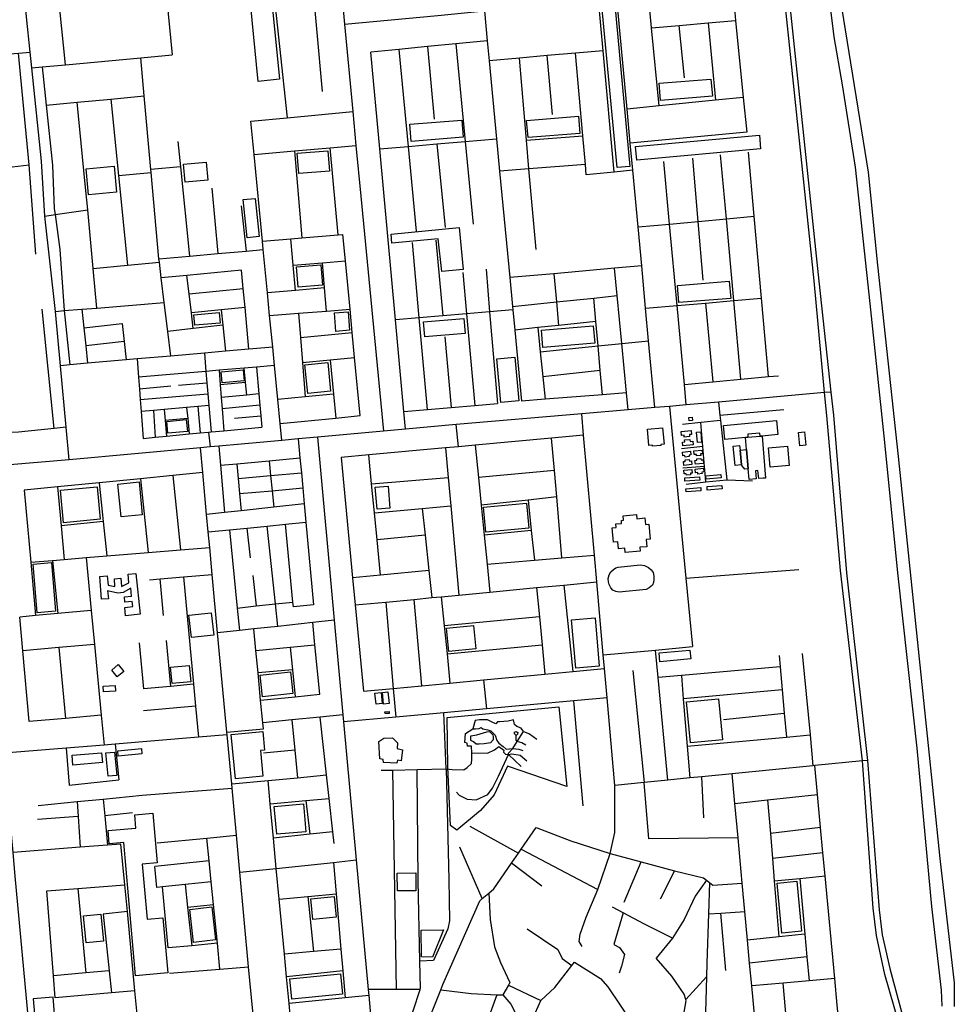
# Model space of a CAD drawing. Header units: millimetres. Extents: x 664923 to 767831, y 3118803 to 3207600.
# Tile 90 of 256: x 727620 to 729435, y 3139213 to 3141124. Entities that reach past the tile are written whole.
import ezdxf

# ---------------------------------------------------------------- set-up
doc = ezdxf.new("R2010")
doc.units = ezdxf.units.MM
for name, color, linetype in [('buildings', 5, 'Continuous'), ('parks', 8, 'Continuous'), ('roads_2', 2, 'Continuous'), ('roads_3', 3, 'Continuous'), ('water', 7, 'Continuous')]:
    doc.layers.add(name, color=color, linetype=linetype)

msp = doc.modelspace()

# ---------------------------------------------------------------- linework, layer by layer
at = {"layer": 'buildings'}
for points in [[(728925.87, 3140352.16), (728926.48, 3140345.69), (728920.1, 3140345.09), (728919.49, 3140351.56), (728925.87, 3140352.16)], [(728986.43, 3140336.37), (729089.59, 3140345.51), (729092.01, 3140318.45), (729061.24, 3140315.72), (729057.49, 3140315.39), (729056.97, 3140321.25), (729033.46, 3140319.16), (729034, 3140313.17), (729029.37, 3140312.76), (728988.85, 3140309.17), (728986.43, 3140336.37)], [(728838.72, 3140329.04), (728868.32, 3140331.64), (728871.14, 3140299.74), (728864.81, 3140299.18), (728864.97, 3140297.28), (728848.62, 3140295.84), (728848.44, 3140297.96), (728841.52, 3140297.35), (728838.72, 3140329.04)], [(728904.16, 3140324.41), (728923.79, 3140326.25), (728924.5, 3140318.81), (728920.33, 3140318.42), (728920.68, 3140314.69), (728910.39, 3140313.73), (728910.04, 3140317.52), (728904.85, 3140317.03), (728904.16, 3140324.41)], [(728934.13, 3140323.23), (728942.33, 3140323.88), (728943.94, 3140303.7), (728935.74, 3140303.05), (728934.13, 3140323.23)], [(729131.91, 3140322.63), (729143.45, 3140323.93), (729146.38, 3140298.08), (729134.85, 3140296.78), (729131.91, 3140322.63)], [(728927.39, 3140298.38), (728907.77, 3140296.46), (728907.02, 3140303.89), (728911.19, 3140304.31), (728910.83, 3140308.03), (728921.11, 3140309.03), (728921.47, 3140305.25), (728926.66, 3140305.75), (728927.39, 3140298.38)], [(729061.24, 3140315.72), (729068.24, 3140234.12), (729063.72, 3140234.13), (729054.88, 3140233.36), (729053.37, 3140248.59), (729048.9, 3140248.14), (729050.11, 3140232.84), (729036.35, 3140231.47), (729034.59, 3140251.94), (729031.36, 3140289.56), (729029.37, 3140312.76), (729034, 3140313.17), (729057.49, 3140315.39), (729061.24, 3140315.72)], [(728906.6, 3140284.55), (728922.53, 3140286.24), (728923.27, 3140279.04), (728919.56, 3140278.71), (728919.87, 3140275.86), (728911.77, 3140274.98), (728911.47, 3140277.92), (728907.34, 3140277.43), (728906.6, 3140284.55)], [(728929.07, 3140286.79), (728944.99, 3140288.49), (728945.73, 3140281.28), (728942.04, 3140280.96), (728942.33, 3140278.1), (728934.24, 3140277.22), (728933.93, 3140280.17), (728929.8, 3140279.68), (728929.07, 3140286.79)], [(729005.31, 3140295.98), (729017.79, 3140297.19), (729018.67, 3140288.24), (729021.55, 3140260.03), (729009.07, 3140258.82), (729005.31, 3140295.98)], [(729018.67, 3140288.24), (729031.36, 3140289.56), (729034.59, 3140251.94), (729027.95, 3140251.63), (729021.75, 3140258.25), (729021.55, 3140260.03), (729018.67, 3140288.24)], [(729073.73, 3140292.63), (729110.76, 3140295.79), (729113.99, 3140258.28), (729076.96, 3140255.11), (729073.73, 3140292.63)], [(728925.25, 3140260.46), (728909.34, 3140258.8), (728908.6, 3140266.01), (728912.3, 3140266.32), (728912.01, 3140269.19), (728920.11, 3140270.05), (728920.41, 3140267.11), (728924.54, 3140267.59), (728925.25, 3140260.46)], [(728947.73, 3140262.67), (728931.8, 3140261.01), (728931.08, 3140268.2), (728934.78, 3140268.53), (728934.49, 3140271.39), (728942.58, 3140272.25), (728942.88, 3140269.31), (728947.01, 3140269.79), (728947.73, 3140262.67)], [(728909.21, 3140249.19), (728925.14, 3140250.87), (728925.87, 3140243.68), (728922.18, 3140243.35), (728922.47, 3140240.49), (728914.38, 3140239.61), (728914.08, 3140242.55), (728909.95, 3140242.06), (728909.21, 3140249.19)], [(728931.68, 3140251.43), (728947.6, 3140253.11), (728948.34, 3140245.92), (728944.65, 3140245.59), (728944.94, 3140242.73), (728936.84, 3140241.85), (728936.54, 3140244.79), (728932.41, 3140244.3), (728931.68, 3140251.43)], [(728911.12, 3140234.29), (728940.05, 3140236.57), (728940.56, 3140230.2), (728911.62, 3140227.93), (728911.12, 3140234.29)], [(728952.3, 3140238.27), (728981.24, 3140240.78), (728981.81, 3140234.27), (728952.88, 3140231.76), (728952.3, 3140238.27)], [(728913.26, 3140213.45), (728942.2, 3140215.72), (728942.71, 3140209.37), (728913.76, 3140207.09), (728913.26, 3140213.45)], [(728954.45, 3140217.43), (728983.38, 3140219.95), (728983.96, 3140213.44), (728955.02, 3140210.93), (728954.45, 3140217.43)], [(728791.46, 3140160.98), (728817.83, 3140163.29), (728818.53, 3140155.25), (728833.7, 3140156.86), (728834.85, 3140143.78), (728841.68, 3140144.37), (728844.19, 3140115.84), (728836.1, 3140115.13), (728837.35, 3140100.91), (728824.07, 3140099.75), (728824.75, 3140091.95), (728795.49, 3140089.4), (728794.72, 3140098.09), (728782.77, 3140097.05), (728781.59, 3140110.4), (728772.7, 3140109.62), (728770.23, 3140137.66), (728778.31, 3140138.36), (728777.73, 3140144.99), (728788.77, 3140145.95), (728788.25, 3140152.02), (728792.2, 3140152.44), (728791.46, 3140160.98)], [(727775.55, 3140043.34), (727790.3, 3140044.67), (727792.03, 3140026.39), (727805.12, 3140023.52), (727804.13, 3140038.88), (727816.43, 3140039.98), (727817.79, 3140023.42), (727832.24, 3140030.79), (727831.05, 3140047.87), (727845.61, 3140049.02), (727853.91, 3139970.05), (727825.84, 3139966.57), (727824.31, 3139982.95), (727839.91, 3139984.64), (727838.85, 3139994.28), (727824.63, 3139993.32), (727823.74, 3140003.5), (727837.09, 3140004.79), (727836.1, 3140020.15), (727820.98, 3140011.91), (727810.58, 3140010.5), (727790.87, 3140015.13), (727792.37, 3139999.96), (727779.01, 3139999.35), (727775.55, 3140043.34)], [(727798.88, 3139861.62), (727811.69, 3139872), (727822.54, 3139858.76), (727809.72, 3139848.37), (727798.88, 3139861.62)], [(727782.22, 3139830.33), (727805.41, 3139831.63), (727806.02, 3139820.82), (727782.83, 3139819.52), (727782.22, 3139830.33)], [(728309.94, 3139816.55), (728321.67, 3139817.72), (728323.81, 3139796.63), (728312.07, 3139795.44), (728309.94, 3139816.55)], [(728324.31, 3139818.21), (728335.15, 3139819.35), (728337.55, 3139796.68), (728326.71, 3139795.54), (728324.31, 3139818.21)], [(728329.34, 3139780.56), (728337.31, 3139781.08), (728337.55, 3139777.43), (728329.57, 3139776.91), (728329.34, 3139780.56)], [(727810.65, 3139704.64), (727856.5, 3139709.18), (727857.51, 3139699.03), (727811.67, 3139694.49), (727810.65, 3139704.64)], [(727722.03, 3139696.19), (727779.17, 3139700.95), (727780.76, 3139682.02), (727723.62, 3139677.25), (727722.03, 3139696.19)], [(727787.69, 3139700.61), (727804.28, 3139702.18), (727808.58, 3139657.06), (727792.01, 3139655.48), (727787.69, 3139700.61)]]:
    msp.add_lwpolyline(points, close=True, dxfattribs=at)
at = {"layer": 'parks'}
for points in [[(728082.92, 3141003.84), (728068.5, 3141155.94), (727968.36, 3141150.06), (727967.75, 3141245.7), (728098.98, 3141248.78), (728111.5, 3141138.54), (728124.69, 3141008.46), (728082.92, 3141003.84)], [(728779.79, 3140836.59), (728750.39, 3141150.32), (728775.36, 3141152.63), (728804.76, 3140838.91), (728779.79, 3140836.59)], [(728861.6, 3141000.28), (728962.2, 3141008.45), (728964.92, 3140975.19), (728864.32, 3140967.02), (728861.6, 3141000.28)], [(728604.33, 3140927.99), (728704.93, 3140936.16), (728707.65, 3140902.91), (728607.05, 3140894.74), (728604.33, 3140927.99)], [(728377.64, 3140920.66), (728478.25, 3140928.82), (728480.96, 3140895.57), (728380.36, 3140887.4), (728377.64, 3140920.66)], [(728815.58, 3140877.53), (729056.1, 3140899.67), (729058.58, 3140872.95), (728818.06, 3140850.82), (728815.58, 3140877.53)], [(728159.06, 3140864.72), (728218.57, 3140869.01), (728221.42, 3140829.66), (728161.92, 3140825.37), (728159.06, 3140864.72)], [(727749.4, 3140834.24), (727803.37, 3140839.19), (727808.05, 3140788.69), (727754.08, 3140783.72), (727749.4, 3140834.24)], [(727941.59, 3140808.21), (727938.24, 3140843.1), (727981.93, 3140847.25), (727985.27, 3140812.36), (727941.59, 3140808.21)], [(728061.47, 3140700.5), (728053.79, 3140774.39), (728077.09, 3140776.79), (728084.77, 3140702.91), (728061.47, 3140700.5)], [(728341.16, 3140707.15), (728473.13, 3140720.17), (728481.01, 3140639.1), (728439.66, 3140635.31), (728432.59, 3140698.33), (728342.85, 3140689.88), (728341.16, 3140707.15)], [(728160.69, 3140604.52), (728157.38, 3140643.98), (728204.8, 3140647.94), (728208.12, 3140608.47), (728160.69, 3140604.52)], [(728897.12, 3140608.01), (728997.72, 3140616.18), (729000.45, 3140582.91), (728899.84, 3140574.74), (728897.12, 3140608.01)], [(727958.11, 3140551.04), (728007.6, 3140555.33), (728009.38, 3140535.03), (727959.89, 3140530.74), (727958.11, 3140551.04)], [(728234, 3140518.82), (728231.19, 3140554.77), (728257.84, 3140556.84), (728260.64, 3140520.89), (728234, 3140518.82)], [(728404.27, 3140537.02), (728482.5, 3140543.72), (728485.01, 3140514.63), (728406.77, 3140507.93), (728404.27, 3140537.02)], [(728633.15, 3140521.07), (728733.76, 3140529.24), (728736.48, 3140495.98), (728635.88, 3140487.81), (728633.15, 3140521.07)], [(728173.76, 3140453.75), (728218.38, 3140458.12), (728223.87, 3140402.44), (728179.24, 3140398.09), (728173.76, 3140453.75)], [(728554.45, 3140380.63), (728546.48, 3140465.51), (728581.29, 3140468.75), (728589.27, 3140383.88), (728554.45, 3140380.63)], [(728011.25, 3140440.37), (728053.93, 3140444.01), (728055.74, 3140422.89), (728013.06, 3140419.25), (728011.25, 3140440.37)], [(727905.58, 3140343.97), (727943.66, 3140347.79), (727945.99, 3140324.78), (727907.9, 3140320.95), (727905.58, 3140343.97)], [(727810.62, 3140222.47), (727851.91, 3140226.55), (727858.23, 3140163.01), (727816.93, 3140158.93), (727810.62, 3140222.47)], [(727699.46, 3140210.5), (727770.6, 3140217.18), (727776.57, 3140154.19), (727705.43, 3140147.51), (727699.46, 3140210.5)], [(728310.43, 3140216.21), (728335.5, 3140218.22), (728338.95, 3140175.44), (728313.9, 3140173.44), (728310.43, 3140216.21)], [(728520.59, 3140177.61), (728604.11, 3140185.42), (728608.68, 3140136.95), (728525.16, 3140129.14), (728520.59, 3140177.61)], [(727654.28, 3139972.71), (727646.22, 3140067.19), (727681.74, 3140070.21), (727689.8, 3139975.72), (727654.28, 3139972.71)], [(728782.06, 3140061.25), (728824.41, 3140065.78), (728833.43, 3140064.2), (728841.12, 3140060.85), (728846.11, 3140056.08), (728849.74, 3140050.7), (728851.43, 3140043.73), (728851.55, 3140037.51), (728850.88, 3140031.65), (728848.63, 3140026.55), (728842.48, 3140021.38), (728836.29, 3140017.76), (728784.18, 3140012.47), (728777.7, 3140013.7), (728771.79, 3140016.32), (728767.78, 3140021.1), (728764.53, 3140027.65), (728763.07, 3140032.49), (728762.55, 3140039.29), (728764.37, 3140046.13), (728767.97, 3140052.03), (728772.76, 3140056.99), (728777.21, 3140059.61), (728782.06, 3140061.25)], [(727953.42, 3139924.5), (727948.69, 3139968.24), (727992.1, 3139972.89), (727996.82, 3139929.16), (727953.42, 3139924.5)], [(728699.53, 3139864.94), (728691.35, 3139959.08), (728737.22, 3139963.04), (728745.4, 3139868.9), (728699.53, 3139864.94)], [(728448.95, 3139943.04), (728500.97, 3139948.22), (728505.59, 3139902.49), (728453.55, 3139897.29), (728448.95, 3139943.04)], [(728861.33, 3139894.65), (728921.28, 3139900.16), (728922.86, 3139883.17), (728862.9, 3139877.67), (728861.33, 3139894.65)], [(727913.28, 3139866.94), (727949.1, 3139870.45), (727952.2, 3139838.99), (727916.38, 3139835.48), (727913.28, 3139866.94)], [(728091.69, 3139809.66), (728087.16, 3139851.91), (728145.59, 3139858.12), (728150.13, 3139815.87), (728091.69, 3139809.66)], [(728922.22, 3139720.52), (728914.78, 3139799.59), (728976.85, 3139805.38), (728984.3, 3139726.31), (728922.22, 3139720.52)], [(728451.52, 3139672.98), (728449.84, 3139769.72), (728667.04, 3139789.89), (728682.21, 3139635.87), (728566.95, 3139675.21), (728541.53, 3139619.3), (728515.04, 3139589.15), (728468.59, 3139550.74), (728456.8, 3139560.13), (728451.52, 3139672.98)], [(728038.98, 3139650.56), (728030.82, 3139736.42), (728092.05, 3139742.19), (728095.47, 3139706.15), (728087.4, 3139705.39), (728092.13, 3139655.57), (728038.98, 3139650.56)], [(728114.34, 3139596.65), (728171.15, 3139601.69), (728175.96, 3139547.79), (728119.14, 3139542.75), (728114.34, 3139596.65)], [(727791.88, 3139550.32), (727845.66, 3139554.99), (727843.41, 3139580.66), (727878.45, 3139583.72), (727886.91, 3139487.35), (727858.17, 3139484.85), (727867.56, 3139377.9), (727898.23, 3139380.57), (727907.6, 3139273.82), (727845.31, 3139268.39), (727822.62, 3139526.87), (727794.15, 3139524.4), (727791.88, 3139550.32)], [(728353.35, 3139432.91), (728353.2, 3139467.55), (728389.26, 3139467.7), (728389.41, 3139433.07), (728353.35, 3139432.91)], [(729099.86, 3139351.14), (729090.78, 3139448.24), (729128.75, 3139451.75), (729137.82, 3139354.66), (729099.86, 3139351.14)], [(728189.29, 3139377.71), (728185.39, 3139417.47), (728230.45, 3139421.86), (728234.35, 3139382.09), (728189.29, 3139377.71)], [(727957.64, 3139333.05), (727950.49, 3139397.04), (727992.94, 3139401.74), (728000.08, 3139337.75), (727957.64, 3139333.05)], [(727749.03, 3139332.45), (727743.97, 3139384.73), (727777.97, 3139387.99), (727783.02, 3139335.71), (727749.03, 3139332.45)], [(728400.4, 3139304.69), (728399.4, 3139356.62), (728443.09, 3139357.47), (728421.49, 3139304.52), (728400.4, 3139304.69)], [(728144.57, 3139262.25), (728242.9, 3139271.86), (728246.76, 3139232.7), (728148.42, 3139223.08), (728144.57, 3139262.25)], [(727646.63, 3139223.72), (727654.23, 3139134.74), (727845.97, 3139150.99), (727843.28, 3139182.54), (727689.88, 3139169.53), (727684.98, 3139226.97), (727646.63, 3139223.72)]]:
    msp.add_lwpolyline(points, close=True, dxfattribs=at)
at = {"layer": 'roads_2'}
for points in [[(728189.26, 3141736.93), (728215.36, 3141476.41), (728240.91, 3141221.42), (728250.93, 3141114.69), (728266.8, 3140945.62), (728273.04, 3140879.22), (728282.24, 3140781.12), (728326.39, 3140325.02)], [(727716.22, 3140269.77), (727710.39, 3140332.86), (727699.37, 3140452.24), (727689.64, 3140557.65), (727669.24, 3140742.43), (727662.72, 3140849.27), (727643.66, 3141030.24), (727640.43, 3141060.89), (727633.27, 3141128.99), (727620.12, 3141275.02), (727606.46, 3141426.98), (727582.62, 3141681.45)], [(729195.14, 3140401.06), (729182.78, 3140399.95), (728976.58, 3140381.33), (728914.22, 3140376), (728881.64, 3140373.23), (728853.21, 3140370.81), (728801.08, 3140366.37), (728711.27, 3140358.72), (728467.51, 3140337.83), (728368.93, 3140328.88), (728326.39, 3140325.02), (728198.37, 3140313.4), (728160.85, 3140309.99), (728128.85, 3140307.09), (728093.54, 3140303.89), (728006.74, 3140296.05), (727989.65, 3140294.5), (727971.12, 3140292.82), (727716.22, 3140269.77), (727538.79, 3140254.89)], [(728198.37, 3140313.4), (728230.88, 3139958.21), (728247.7, 3139774.54), (728248.94, 3139761.02), (728273.7, 3139492.94), (728296.8, 3139241.29), (728297.86, 3139229.88), (728302.66, 3139177.51), (728322.87, 3138957.34), (728334.29, 3138833.08), (728346.61, 3138698.91), (728351.19, 3138617.17), (728351.46, 3138609.32)], [(727687.26, 3138638.06), (727668.79, 3138839.23), (727667.68, 3138851.36), (727647.98, 3139065.87), (727642.36, 3139127), (727616.78, 3139405.67), (727611.65, 3139461.5), (727607.45, 3139507.21), (727589.75, 3139700.03), (727586.45, 3139735.96), (727564.75, 3139972.21), (727538.79, 3140254.89)]]:
    msp.add_lwpolyline(points, dxfattribs=at)
at = {"layer": 'roads_3'}
for points in [[(729350.91, 3139092.48), (729335.65, 3139145.17), (729299.33, 3139270.62), (729283.61, 3139346.22), (729276.71, 3139399.48), (729256.47, 3139685.22), (729213.69, 3140054.47), (729187, 3140355.37), (729182.78, 3140399.95), (729162.24, 3140616.68), (729111.84, 3141099.54), (729047.78, 3141705.84), (729035.71, 3141815.59), (728956.99, 3142522.09)], [(728968.73, 3142523.14), (729046.51, 3141816.52), (729058.44, 3141708.17), (729105.43, 3141243.79), (729171.49, 3140616.2), (729195.14, 3140401.06), (729200.06, 3140356.32), (729224.98, 3140050.41), (729265.76, 3139686.13), (729288.67, 3139396.52), (729294.76, 3139347.88), (729309.07, 3139282.48), (729343.48, 3139154.98), (729358.01, 3139101.16)], [(727852.01, 3141705.15), (727858.83, 3141636.32), (727870.75, 3141516.02), (727881.37, 3141408.92), (727905.81, 3141162.16), (727916.4, 3141055.28)], [(727708.91, 3141036.22), (727698.39, 3141144.38), (727674.2, 3141392.96), (727652.24, 3141618.58), (727645.59, 3141686.98)], [(728082.71, 3141530.35), (728088.39, 3141463.47), (728103.31, 3141287.41), (728109.8, 3141210.83), (728139.33, 3140933.5)], [(728208.21, 3140984.47), (728164.16, 3141471.18)], [(728250.93, 3141114.69), (728431.62, 3141131.94), (728522.37, 3141140.6), (728626.03, 3141150.5), (728743.55, 3141161.71), (728779.49, 3141165.15), (728840.63, 3141170.99), (728862.55, 3141173.08)], [(728774.24, 3140827.97), (728752.58, 3141063.46), (728743.55, 3141161.71)], [(728853.21, 3140370.81), (728841.18, 3140500.52), (728835.3, 3140563.79), (728827.68, 3140646), (728820.68, 3140721.39), (728810.45, 3140831.61), (728805.59, 3140883.93), (728799.45, 3140950.2), (728779.49, 3141165.15)], [(728861.42, 3140956.4), (728846.74, 3141107.9), (728840.63, 3141170.99)], [(728522.37, 3141140.6), (728527.89, 3141082.57), (728531.57, 3141043.88), (728545.98, 3140892.48), (728551.94, 3140829.87), (728571.62, 3140623.12), (728576.97, 3140566.97), (728577.58, 3140560.47), (728581.31, 3140521.35), (728594.45, 3140383.29)], [(729007.68, 3141145.33), (729009.99, 3141122.09), (729024.84, 3140972.77), (729031.54, 3140905.41)], [(728846.74, 3141107.9), (728900.5, 3141112.57), (728956.6, 3141117.45), (729009.99, 3141122.09)], [(728910.64, 3141010.86), (728900.5, 3141112.57)], [(728956.6, 3141117.45), (728970.65, 3140967.34)], [(728527.89, 3141082.57), (728466.6, 3141076.67), (728412.14, 3141071.43), (728356.36, 3141066.08), (728301.89, 3141060.84)], [(728356.36, 3141066.08), (728374.15, 3140877.59), (728389.65, 3140713.58)], [(728412.14, 3141071.43), (728424.77, 3140930.74)], [(728466.6, 3141076.67), (728485.1, 3140887.21), (728500.75, 3140727.07)], [(728752.58, 3141063.46), (728698.91, 3141058.7), (728644.33, 3141053.86), (728590.18, 3141049.07), (728531.57, 3141043.88)], [(727550.42, 3141053.35), (727617.66, 3141058.97), (727640.43, 3141060.89)], [(727638.86, 3140842.07), (727617.66, 3141058.97)], [(727643.66, 3141030.24), (727663.53, 3141032.06), (727708.91, 3141036.22), (727855.23, 3141049.66), (727916.4, 3141055.28)], [(727913.34, 3140470.92), (727907.6, 3140518.46), (727900.84, 3140574.53), (727895.03, 3140622.77), (727891.4, 3140652.88), (727890.63, 3140659.27), (727875.4, 3140827.18), (727874.92, 3140832.64), (727861.93, 3140975.81), (727855.23, 3141049.66)], [(728368.93, 3140328.88), (728365.75, 3140363.55), (728349.46, 3140541.42), (728319.11, 3140872.82), (728301.89, 3141060.84)], [(728622.67, 3140677.48), (728608.72, 3140834.23), (728603.95, 3140889.54), (728590.18, 3141049.07)], [(728654.22, 3140939.73), (728644.33, 3141053.86)], [(728720.11, 3140822.54), (728718.29, 3140842.64), (728713.29, 3140898.42), (728698.91, 3141058.7)], [(727663.53, 3141032.06), (727671.46, 3140957.73), (727683.87, 3140841.28), (727687.44, 3140756.48), (727688.86, 3140745.68), (727697.87, 3140677.41), (727706.72, 3140559.01)], [(727671.46, 3140957.73), (727731.54, 3140963.44), (727797.1, 3140969.66), (727861.93, 3140975.81)], [(727797.1, 3140969.66), (727812.08, 3140820.98), (727829.59, 3140647.17)], [(729024.84, 3140972.77), (728970.65, 3140967.34), (728861.42, 3140956.4), (728799.45, 3140950.2)], [(727769.66, 3140564.05), (727762.62, 3140640.99), (727752.2, 3140754.87), (727747.63, 3140804.79), (727731.54, 3140963.44)], [(728069, 3140926.81), (728139.33, 3140933.5), (728266.8, 3140945.62)], [(728128.85, 3140307.09), (728125.69, 3140339.84), (728121.18, 3140386.47), (728114.79, 3140452.57), (728111.36, 3140488.23), (728105.41, 3140549.71), (728101.19, 3140593.46), (728093.06, 3140677.63), (728091.51, 3140693.62), (728075.22, 3140862.33), (728069, 3140926.81)], [(728319.11, 3140872.82), (728374.15, 3140877.59), (728429.87, 3140882.42), (728485.1, 3140887.21), (728545.98, 3140892.48)], [(728603.95, 3140889.54), (728713.29, 3140898.42)], [(729031.54, 3140905.41), (728805.59, 3140883.93)], [(727927.12, 3140887.25), (727932.14, 3140838.36), (727949.98, 3140664.65)], [(728075.22, 3140862.33), (728153.72, 3140869.04), (728222.61, 3140874.92), (728273.04, 3140879.22)], [(728238.2, 3140706), (728222.61, 3140874.92)], [(728429.87, 3140882.42), (728446.25, 3140720.64)], [(728153.72, 3140869.04), (728167.77, 3140700.06)], [(728947.12, 3140618.12), (728937.39, 3140732.18), (728926.92, 3140854.82)], [(729020.18, 3140425.9), (729006.4, 3140578.41), (728992.05, 3140737.23), (728980.82, 3140861.54)], [(729073.89, 3140430.96), (729060.34, 3140583.03), (729046.15, 3140742.24), (729035.05, 3140866.78)], [(727572.03, 3140834.02), (727638.86, 3140842.07)], [(727651.29, 3140668.56), (727638.86, 3140842.07)], [(727932.14, 3140838.36), (727874.92, 3140832.64)], [(728718.29, 3140842.64), (728608.72, 3140834.23), (728551.94, 3140829.87)], [(728914.22, 3140376), (728910.55, 3140415.56), (728896.35, 3140569.01), (728881.71, 3140727.03), (728870.46, 3140848.51)], [(727812.08, 3140820.98), (727875.4, 3140827.18)], [(728810.45, 3140831.61), (728774.24, 3140827.97), (728720.11, 3140822.54)], [(727993.43, 3140796.56), (728005.12, 3140669.65)], [(728050.44, 3140762.28), (728059.68, 3140674.6)], [(727669.24, 3140742.43), (727688.86, 3140745.68), (727752.2, 3140754.87)], [(728820.68, 3140721.39), (728881.71, 3140727.03), (728937.39, 3140732.18), (728992.05, 3140737.23), (729046.15, 3140742.24)], [(728091.51, 3140693.62), (728146.88, 3140698.3), (728167.77, 3140700.06), (728238.2, 3140706), (728247.76, 3140706.82)], [(728281.15, 3140355.23), (728270.44, 3140468.01), (728265.81, 3140516.81), (728261.54, 3140561.69), (728252.63, 3140655.41), (728247.76, 3140706.82)], [(728155.71, 3140598.24), (728151.39, 3140647.15), (728146.88, 3140698.3)], [(728411.91, 3140367.37), (728395.8, 3140545.29), (728382.57, 3140691.34)], [(728427.82, 3140695.5), (728441.48, 3140549.1)], [(727890.63, 3140659.27), (727949.98, 3140664.65), (728005.12, 3140669.65), (728059.68, 3140674.6), (728093.06, 3140677.63)], [(727762.62, 3140640.99), (727829.59, 3140647.17), (727891.4, 3140652.88)], [(728151.39, 3140647.15), (728208.2, 3140651.79), (728252.63, 3140655.41)], [(728215.86, 3140558.19), (728212.18, 3140603.18), (728208.2, 3140651.79)], [(728827.68, 3140646), (728774.84, 3140641.28), (728657.25, 3140630.77), (728571.62, 3140623.12)], [(728051.01, 3140637.45), (727944.95, 3140627.47), (727895.03, 3140622.77)], [(727956.98, 3140524.43), (727953.42, 3140554.93), (727949.14, 3140591.59), (727944.95, 3140627.47)], [(728065.15, 3140484.18), (728057.68, 3140565.06), (728054.27, 3140602.13), (728051.01, 3140637.45)], [(728480.35, 3140632.91), (728487.57, 3140552.95), (728503.62, 3140374.96)], [(728525.55, 3140639.76), (728532.51, 3140556.71), (728547.43, 3140378.59)], [(728657.25, 3140630.77), (728662.17, 3140575.9), (728666.25, 3140530.33)], [(728801.08, 3140366.37), (728797.9, 3140399.68), (728788.79, 3140495.22), (728779.9, 3140588.26), (728774.84, 3140641.28)], [(727949.14, 3140591.59), (728054.27, 3140602.13)], [(728212.18, 3140603.18), (728155.71, 3140598.24), (728101.19, 3140593.46)], [(728576.97, 3140566.97), (728662.17, 3140575.9), (728734.67, 3140583.51), (728779.9, 3140588.26)], [(727689.64, 3140557.65), (727706.72, 3140559.01), (727741.06, 3140561.76), (727769.66, 3140564.05), (727900.84, 3140574.53)], [(728751.32, 3140395.93), (728747.16, 3140442.78), (728742.92, 3140490.57), (728738.71, 3140538.01), (728734.67, 3140583.51)], [(728835.3, 3140563.79), (728896.35, 3140569.01), (728951.29, 3140573.71), (729006.4, 3140578.41), (729060.34, 3140583.03)], [(728951.29, 3140573.71), (728965.71, 3140420.76)], [(727687.43, 3140330.43), (727663.92, 3140561.9)], [(727706.72, 3140559.01), (727717.83, 3140453.84)], [(727741.06, 3140561.76), (727744.87, 3140525.68), (727748.55, 3140490.86), (727752.13, 3140456.85)], [(728057.68, 3140565.06), (728011.32, 3140560.55), (727953.42, 3140554.93)], [(728011.32, 3140560.55), (728014.32, 3140531.06), (728019.49, 3140480.2)], [(728105.41, 3140549.71), (728161.15, 3140553.99), (728215.86, 3140558.19), (728261.54, 3140561.69)], [(728161.15, 3140553.99), (728165.05, 3140507.03), (728169.07, 3140458.66), (728174.64, 3140391.54)], [(728577.58, 3140560.47), (728532.51, 3140556.71), (728487.57, 3140552.95), (728441.48, 3140549.1), (728395.8, 3140545.29), (728349.46, 3140541.42)], [(727744.87, 3140525.68), (727818.93, 3140534.11)], [(727818.93, 3140534.11), (727822.97, 3140498.92), (727827.06, 3140463.37)], [(728014.32, 3140531.06), (727956.98, 3140524.43), (727907.6, 3140518.46)], [(728738.71, 3140538.01), (728666.25, 3140530.33), (728625.86, 3140526.06), (728581.31, 3140521.35)], [(728165.05, 3140507.03), (728265.81, 3140516.81)], [(728625.86, 3140526.06), (728630.69, 3140479.23), (728635.75, 3140430.29), (728640.22, 3140386.98)], [(727822.97, 3140498.92), (727748.55, 3140490.86)], [(728445.24, 3140508.31), (728458.05, 3140371.19)], [(728630.69, 3140479.23), (728742.92, 3140490.57), (728788.79, 3140495.22), (728841.18, 3140500.52)], [(728111.36, 3140488.23), (728065.15, 3140484.18), (728019.49, 3140480.2), (727978.67, 3140476.63), (727913.34, 3140470.92), (727848.11, 3140465.22), (727827.06, 3140463.37), (727752.13, 3140456.85), (727717.83, 3140453.84), (727699.37, 3140452.24)], [(727978.67, 3140476.63), (727981.78, 3140441.06), (727983.72, 3140419.08), (727985.62, 3140397.33), (727987.58, 3140374.9), (727992.07, 3140323.7)], [(727848.11, 3140465.22), (727850.85, 3140429.75), (727852.65, 3140406.41), (727854.21, 3140386.29), (727856, 3140363.24), (727860.01, 3140311.21)], [(728114.79, 3140452.57), (728079.6, 3140449.53), (728056.07, 3140447.49), (728007.53, 3140443.29), (727981.78, 3140441.06), (727850.85, 3140429.75)], [(728169.07, 3140458.66), (728222.77, 3140463.61), (728270.44, 3140468.01)], [(728222.77, 3140463.61), (728229.46, 3140396.72), (728234.08, 3140350.56)], [(728007.53, 3140443.29), (728009.65, 3140414.93), (728011.5, 3140390.16), (728013.1, 3140368.66), (728016.29, 3140325.99)], [(728060.95, 3140395.19), (728058.69, 3140419.47), (728056.07, 3140447.49)], [(728079.6, 3140449.53), (728084.31, 3140397.57), (728086.3, 3140375.65), (728088.19, 3140354.72), (728090.16, 3140332.97)], [(728747.16, 3140442.78), (728635.75, 3140430.29)], [(728910.55, 3140415.56), (728965.71, 3140420.76), (729020.18, 3140425.9), (729073.89, 3140430.96), (729093.15, 3140432.53)], [(727928.44, 3140414.13), (727983.72, 3140419.08)], [(728058.69, 3140419.47), (728009.65, 3140414.93)], [(727913.39, 3140412.3), (727852.65, 3140406.41)], [(727854.21, 3140386.29), (727985.62, 3140397.33)], [(728084.31, 3140397.57), (728060.95, 3140395.19), (728011.5, 3140390.16)], [(728229.46, 3140396.72), (728174.64, 3140391.54), (728121.18, 3140386.47)], [(728797.9, 3140399.68), (728751.32, 3140395.93), (728640.22, 3140386.98), (728594.45, 3140383.29)], [(728086.3, 3140375.65), (728013.1, 3140368.66)], [(728365.75, 3140363.55), (728411.91, 3140367.37), (728458.05, 3140371.19), (728503.62, 3140374.96), (728547.43, 3140378.59)], [(728976.58, 3140381.33), (728979.33, 3140356), (728980.44, 3140345.66), (728992.88, 3140230.8)], [(727987.58, 3140374.9), (727966.15, 3140373), (727944.1, 3140371.04), (727900.51, 3140367.18), (727879.8, 3140365.35), (727856, 3140363.24)], [(727879.8, 3140365.35), (727883.24, 3140313.41)], [(727900.51, 3140367.18), (727902.52, 3140346.11), (727905.45, 3140315.51)], [(727944.1, 3140371.04), (727946.29, 3140349.8), (727949.39, 3140319.67)], [(727966.15, 3140373), (727970.78, 3140321.69)], [(728775.77, 3139637.75), (728760.6, 3139807.35), (728755.49, 3139864.33), (728753.12, 3139890.89), (728740.45, 3140032.57), (728735.8, 3140084.42), (728714.99, 3140317.07), (728711.27, 3140358.72)], [(728881.64, 3140373.23), (728913.49, 3140039.56), (728926.13, 3139907.02)], [(728979.33, 3140356), (729103.56, 3140366.88)], [(727946.29, 3140349.8), (727902.52, 3140346.11)], [(728037.41, 3140350.44), (728088.19, 3140354.72)], [(728125.69, 3140339.84), (728234.08, 3140350.56), (728281.15, 3140355.23)], [(728472.36, 3140294.89), (728467.51, 3140337.83)], [(728980.44, 3140345.66), (728942.56, 3140341.86), (728906.67, 3140338.26)], [(728952.17, 3140226.51), (728949.95, 3140250.2), (728949.42, 3140256.74), (728946.33, 3140295.08), (728942.56, 3140341.86)], [(727710.39, 3140332.86), (727687.43, 3140330.43), (727618.07, 3140323.11), (727558.77, 3140320.45), (727457.62, 3140315.93)], [(727860.01, 3140311.21), (727883.24, 3140313.41), (727905.45, 3140315.51), (727949.39, 3140319.67), (727970.78, 3140321.69), (727986.81, 3140323.2), (727992.07, 3140323.7), (728016.29, 3140325.99), (728090.16, 3140332.97)], [(727986.81, 3140323.2), (727989.65, 3140294.5)], [(728160.85, 3140309.99), (728164.28, 3140273.08), (728166.97, 3140244.09), (728169.68, 3140214.98), (728172.55, 3140183.99), (728175.86, 3140148.42), (728190.75, 3139988.09)], [(728714.99, 3140317.07), (728652.75, 3140311.39), (728504.58, 3140297.83), (728472.36, 3140294.89), (728446.73, 3140292.54), (728297.8, 3140278.93), (728244.16, 3140274.04)], [(728672.91, 3140079.15), (728662.63, 3140197.49), (728658.18, 3140248.87), (728652.75, 3140311.39)], [(728075.95, 3139164.18), (728072.65, 3139199.79), (728064.67, 3139285.67), (728047.63, 3139469.22), (728040.95, 3139540.99), (728032.47, 3139632.37), (728031.71, 3139640.61), (728022.87, 3139735.7), (728022.4, 3139740.77), (728004.47, 3139933.8), (727993.95, 3140047.05), (727989.07, 3140099.58), (727986.29, 3140129.55), (727983.13, 3140163.6), (727975.58, 3140244.85), (727971.12, 3140292.82)], [(728006.74, 3140296.05), (728009.99, 3140258.89), (728018.03, 3140167.35)], [(728446.73, 3140292.54), (728451.95, 3140235.01), (728456.93, 3140180.19), (728472.64, 3140007.04)], [(728504.58, 3140297.83), (728510.78, 3140235.52), (728516.13, 3140181.81), (728521.94, 3140123.41), (728527.56, 3140067), (728532.95, 3140012.79)], [(728946.33, 3140295.08), (728904.68, 3140291.08)], [(728009.99, 3140258.89), (728041.52, 3140261.79), (728104.51, 3140267.58), (728164.28, 3140273.08)], [(728041.52, 3140261.79), (728044.17, 3140233.41), (728046.93, 3140203.9), (728050.03, 3140170.8)], [(728104.51, 3140267.58), (728107.34, 3140238.91), (728110.22, 3140209.61), (728113.38, 3140177.61)], [(728244.16, 3140274.04), (728266.47, 3140040.8), (728271.55, 3139987.87), (728287.56, 3139820.44)], [(728320.39, 3140045.95), (728313.9, 3140114.25), (728308.93, 3140166.58), (728303.24, 3140222.89), (728297.8, 3140278.93)], [(727975.58, 3140244.85), (727917.33, 3140239.06), (727854.64, 3140232.83), (727774.6, 3140224.88), (727693.33, 3140216.8), (727629.11, 3140210.42)], [(728044.17, 3140233.41), (728107.34, 3140238.91), (728166.97, 3140244.09)], [(728658.18, 3140248.87), (728510.78, 3140235.52)], [(728949.42, 3140256.74), (728907.55, 3140253.23)], [(727774.6, 3140224.88), (727782.31, 3140149.93), (727789.19, 3140083)], [(727854.64, 3140232.83), (727869.31, 3140089.64)], [(727917.33, 3140239.06), (727932.16, 3140094.86)], [(728303.24, 3140222.89), (728451.95, 3140235.01)], [(728913.8, 3140222.3), (728952.17, 3140226.51), (728992.88, 3140230.8)], [(728992.88, 3140230.8), (729042.81, 3140228.54)], [(727629.11, 3140210.42), (727641.66, 3140070.74), (727650.96, 3139967.26)], [(727693.33, 3140216.8), (727700.44, 3140141.4), (727706.6, 3140076.14)], [(728046.93, 3140203.9), (728110.22, 3140209.61), (728169.68, 3140214.98)], [(728662.63, 3140197.49), (728606.96, 3140191.53), (728516.13, 3140181.81)], [(728606.96, 3140191.53), (728613.41, 3140132.35), (728619.69, 3140074.71)], [(728172.55, 3140183.99), (728113.38, 3140177.61), (728050.03, 3140170.8), (728018.03, 3140167.35), (727983.13, 3140163.6)], [(728308.93, 3140166.58), (728401.57, 3140175.1), (728456.93, 3140180.19)], [(728401.57, 3140175.1), (728407.12, 3140123.19), (728414.41, 3140054.91), (728420.07, 3140002.03)], [(727782.31, 3140149.93), (727700.44, 3140141.4)], [(727986.29, 3140129.55), (728027.25, 3140133.63), (728061.69, 3140137.05), (728100.81, 3140140.95), (728136.39, 3140144.49), (728175.86, 3140148.42)], [(728027.25, 3140133.63), (728042.64, 3139981.96), (728047.06, 3139938.4)], [(728067.94, 3140079.19), (728061.69, 3140137.05)], [(728121.11, 3139946.38), (728116.56, 3139989.91), (728100.81, 3140140.95)], [(728151.9, 3139984.52), (728150.76, 3139993.58), (728136.39, 3140144.49)], [(728613.41, 3140132.35), (728521.94, 3140123.41)], [(728407.12, 3140123.19), (728313.9, 3140114.25)], [(727641.66, 3140070.74), (727683.74, 3140074.24), (727706.6, 3140076.14), (727748.94, 3140079.65), (727789.19, 3140083), (727869.31, 3140089.64), (727932.16, 3140094.86), (727989.07, 3140099.58)], [(727683.74, 3140074.24), (727694.06, 3139971.25)], [(727748.94, 3140079.65), (727758.89, 3139977.23), (727765.29, 3139911.25), (727778.62, 3139773.99), (727784.25, 3139716.05)], [(728527.56, 3140067), (728619.69, 3140074.71), (728672.91, 3140079.15), (728735.8, 3140084.42)], [(728414.41, 3140054.91), (728320.39, 3140045.95), (728266.47, 3140040.8)], [(728913.49, 3140039.56), (729132.5, 3140056.66)], [(727872.28, 3140036.74), (727893.14, 3140038.5), (727938.08, 3140042.31), (727993.95, 3140047.05)], [(727899.42, 3139967.33), (727893.14, 3140038.5)], [(727938.08, 3140042.31), (727957.66, 3139834.26), (727961.7, 3139791.32), (727967.36, 3139731.13)], [(728072.6, 3140044.96), (728079.07, 3139985.88)], [(728271.55, 3139987.87), (728330.71, 3139993.5), (728385.87, 3139998.76), (728420.07, 3140002.03), (728438.53, 3140003.78), (728472.64, 3140007.04), (728532.95, 3140012.79), (728623.63, 3140021.43), (728676.55, 3140026.48), (728740.45, 3140032.57)], [(728623.63, 3140021.43), (728628.97, 3139965.02), (728634.15, 3139910.26), (728639.52, 3139853.44)], [(728676.55, 3140026.48), (728693.73, 3139858.53)], [(728042.64, 3139981.96), (728079.07, 3139985.88), (728116.56, 3139989.91), (728150.76, 3139993.58)], [(728330.71, 3139993.5), (728345.25, 3139825.84), (728350.08, 3139770.17)], [(728400.9, 3139831.07), (728385.87, 3139998.76)], [(728438.53, 3140003.78), (728444.2, 3139947.53), (728449.75, 3139892.74), (728455.47, 3139836.18)], [(727758.89, 3139977.23), (727694.06, 3139971.25), (727650.96, 3139967.26), (727620.28, 3139964.42)], [(728190.75, 3139988.09), (728151.9, 3139984.52)], [(727638.67, 3139761.42), (727626.19, 3139899.15), (727620.28, 3139964.42)], [(728230.88, 3139958.21), (728189.19, 3139953.71), (728121.11, 3139946.38), (728074.71, 3139941.38), (728047.06, 3139938.4), (728004.47, 3139933.8)], [(728628.97, 3139965.02), (728444.2, 3139947.53)], [(728093.29, 3139747.5), (728092.18, 3139759.09), (728087.96, 3139803.16), (728082.9, 3139855.93), (728078.74, 3139899.44), (728074.71, 3139941.38)], [(728202.81, 3139814.57), (728193.41, 3139910.63), (728189.19, 3139953.71)], [(727904.52, 3139918.83), (727912.99, 3139829.9)], [(727765.29, 3139911.25), (727696.42, 3139905.26), (727626.19, 3139899.15)], [(727696.42, 3139905.26), (727709.38, 3139767.77)], [(727852.34, 3139914.66), (727860.36, 3139824.77)], [(728078.74, 3139899.44), (728144.95, 3139905.91), (728193.41, 3139910.63)], [(728144.95, 3139905.91), (728149.68, 3139861.74), (728155.22, 3139809.84)], [(728449.75, 3139892.74), (728634.15, 3139910.26)], [(728753.12, 3139890.89), (728854.33, 3139900.32), (728926.13, 3139907.02)], [(728878.53, 3139647.89), (728859.43, 3139847.07), (728854.33, 3139900.32)], [(729094.55, 3139889.56), (729096.5, 3139867.68), (729100.46, 3139823.19), (729104.5, 3139777.75), (729108.62, 3139731.36)], [(729139.47, 3139893.91), (729154.47, 3139735.51), (729160.13, 3139675.7)], [(728149.68, 3139861.74), (728082.9, 3139855.93)], [(728287.56, 3139820.44), (728345.25, 3139825.84), (728400.9, 3139831.07), (728455.47, 3139836.18), (728520.46, 3139842.28), (728639.52, 3139853.44), (728693.73, 3139858.53), (728755.49, 3139864.33)], [(728810.28, 3139860.45), (728832.29, 3139643.32)], [(729096.5, 3139867.68), (728904.67, 3139851), (728859.43, 3139847.07)], [(728520.46, 3139842.28), (728526.24, 3139786.13)], [(728904.67, 3139851), (728908.44, 3139805.78), (728916.07, 3139713.96), (728921.22, 3139652.11)], [(727957.66, 3139834.26), (727912.99, 3139829.9), (727860.36, 3139824.77)], [(729100.46, 3139823.19), (728908.44, 3139805.78)], [(728087.96, 3139803.16), (728155.22, 3139809.84), (728202.81, 3139814.57)], [(728760.6, 3139807.35), (728696.23, 3139801.52), (728526.24, 3139786.13), (728443.76, 3139778.65), (728350.08, 3139770.17), (728248.94, 3139761.02)], [(727961.7, 3139791.32), (727860.61, 3139782.32)], [(728713.97, 3139598.21), (728696.23, 3139801.52)], [(727778.62, 3139773.99), (727709.38, 3139767.77), (727638.67, 3139761.42)], [(728247.7, 3139774.54), (728203.72, 3139770.18), (728148.41, 3139764.68), (728092.18, 3139759.09)], [(728148.41, 3139764.68), (728154.14, 3139706.05), (728159.37, 3139652.63)], [(728230.49, 3139525.15), (728228.02, 3139547.88), (728221.01, 3139612.56), (728216.07, 3139657.98), (728203.72, 3139770.18)], [(728447.98, 3139669.71), (728443.76, 3139778.65)], [(728568.8, 3139697.76), (728569.34, 3139700.11), (728577.77, 3139709.22), (728586.07, 3139722.7), (728598.25, 3139742.49), (728593.83, 3139748.44), (728584.96, 3139752.16), (728580.78, 3139755.58), (728578.65, 3139765.07), (728568.34, 3139762.15), (728551.34, 3139761.23), (728547.64, 3139761.16), (728544.38, 3139757.41), (728537.29, 3139760.18), (728528.21, 3139764.68), (728512.94, 3139765.16), (728504.17, 3139763.62), (728499.57, 3139747.79)], [(728986.47, 3139765.76), (729104.5, 3139777.75)], [(728022.4, 3139740.77), (728093.29, 3139747.5)], [(728447.98, 3139669.71), (728459.86, 3139668.84), (728482.55, 3139667.9), (728489.1, 3139672.7), (728497.25, 3139680.29), (728498.2, 3139688.28), (728497.69, 3139700.84), (728497.15, 3139714.13), (728489.4, 3139713.98), (728489.02, 3139719.75), (728484.29, 3139721.03), (728485.47, 3139738.57), (728499.57, 3139747.79), (728505.15, 3139747.7), (728512.47, 3139748.33), (728515.76, 3139749.96), (728519.52, 3139747.59), (728529.14, 3139745.33), (728534.87, 3139743.27), (728543, 3139735.13), (728546.7, 3139724.8)], [(728022.87, 3139735.7), (727967.36, 3139731.13), (727805.28, 3139717.78), (727784.25, 3139716.05), (727710.61, 3139709.98), (727589.75, 3139700.03)], [(728603.01, 3139715.58), (728594.7, 3139720.28), (728586.07, 3139722.7), (728583.85, 3139725.32), (728584.07, 3139734.28), (728580.68, 3139737.52), (728580.61, 3139741.02), (728584.3, 3139742.06), (728587.08, 3139740.56), (728586.36, 3139737.04), (728584.07, 3139734.28)], [(728598.25, 3139742.49), (728610, 3139737.7), (728624.29, 3139727.28)], [(728916.07, 3139713.96), (729108.62, 3139731.36), (729154.47, 3139735.51)], [(727710.61, 3139709.98), (727716.27, 3139638.35), (727812.35, 3139648.41)], [(727805.28, 3139717.78), (727812.35, 3139648.41)], [(728497.69, 3139700.84), (728528.48, 3139700.1), (728541.85, 3139706.39), (728550.51, 3139713.36), (728560.03, 3139706.35), (728559.13, 3139702.24), (728563.52, 3139698.05), (728568.8, 3139697.76), (728593.9, 3139674.32)], [(728546.7, 3139724.8), (728550.33, 3139719.42), (728558.67, 3139712.97), (728564.43, 3139708.22), (728577.77, 3139709.22), (728589.08, 3139707.72), (728596.94, 3139705.74)], [(728154.14, 3139706.05), (728093.81, 3139700.15)], [(728468.15, 3139624.42), (728473.34, 3139618.49), (728488.75, 3139611.01), (728506.56, 3139609.8), (728528.66, 3139619.75), (728537.8, 3139632.38), (728549.67, 3139655.76), (728568.8, 3139697.76), (728575.62, 3139698.87), (728591.71, 3139696.27), (728604.63, 3139685.23)], [(728322.1, 3139667.13), (728344.73, 3139667.56), (728391.51, 3139668.47), (728447.98, 3139669.71)], [(728375.31, 3139176.45), (728383.93, 3139200.23), (728397.43, 3139241.54), (728398.36, 3139244.37), (728397.25, 3139296.88), (728393.93, 3139453.03), (728391.51, 3139668.47)], [(728447.98, 3139669.71), (728453.27, 3139454.76), (728454.62, 3139375.13), (728451.64, 3139359.11), (728423.63, 3139297.57), (728397.25, 3139296.88)], [(729265.76, 3139686.13), (729256.47, 3139685.22), (729163.68, 3139676.05), (729160.13, 3139675.7), (729003.25, 3139660.21), (728944.16, 3139654.37), (728921.22, 3139652.11), (728878.53, 3139647.89), (728832.29, 3139643.32), (728775.77, 3139637.75)], [(729223.1, 3139041.56), (729218.36, 3139092.14), (729211.39, 3139166.58), (729207.21, 3139211.27), (729202.34, 3139263.17), (729183.71, 3139462.13), (729179.55, 3139506.59), (729174.89, 3139556.31), (729168.9, 3139620.34), (729163.68, 3139676.05)], [(728031.71, 3139640.61), (728102.25, 3139647.25), (728159.37, 3139652.63), (728216.07, 3139657.98)], [(728351.8, 3139241.43), (728344.73, 3139667.56)], [(728948.57, 3139574.46), (728944.16, 3139654.37)], [(729066.99, 3138969.37), (729055.07, 3139098.54), (729050.22, 3139151.13), (729041.22, 3139248.65), (729037.15, 3139292.75), (729033.05, 3139337.21), (729027.94, 3139392.67), (729022.82, 3139448.09), (729014.74, 3139535.75), (729008.59, 3139602.38), (729003.25, 3139660.21)], [(727655.88, 3139598.72), (727731.5, 3139606.2), (727782.48, 3139611.24), (727858.25, 3139618.73), (728032.47, 3139632.37)], [(728158.07, 3139050.08), (728153.06, 3139106.31), (728151.27, 3139126.32), (728147.35, 3139170.3), (728143.17, 3139214.47), (728138.29, 3139266.08), (728134.14, 3139309.99), (728124.06, 3139416.6), (728118.38, 3139476.64), (728112.81, 3139535.55), (728106.56, 3139601.6), (728102.25, 3139647.25)], [(728766.24, 3139505.69), (728775.43, 3139546.09), (728775.77, 3139637.75)], [(729014.74, 3139535.75), (728841.44, 3139533.9), (728832.29, 3139643.32)], [(727782.48, 3139611.24), (727785.52, 3139578.79), (727790.87, 3139521.76)], [(728106.56, 3139601.6), (728175.62, 3139608.22), (728221.01, 3139612.56)], [(729008.59, 3139602.38), (729071.98, 3139609.49), (729168.9, 3139620.34)], [(727731.5, 3139606.2), (727733.52, 3139577.6), (727737.89, 3139517.56)], [(728175.62, 3139608.22), (728183.42, 3139543.11)], [(729071.98, 3139609.49), (729077.39, 3139544.66), (729081.48, 3139495.55), (729085.08, 3139452.42), (729094.15, 3139343.73)], [(727733.52, 3139577.6), (727654.59, 3139571.78)], [(727839.21, 3139584.72), (727785.52, 3139578.79)], [(728415.53, 3139186.21), (728437.44, 3139240.78), (728441.78, 3139251.58), (728513.3, 3139413.87), (728518.28, 3139418.07), (728530.66, 3139428.48), (728540.7, 3139436.92), (728574.88, 3139486.51), (728588.58, 3139506.4), (728593.58, 3139513.65), (728622.53, 3139555.67), (728689.94, 3139530.04), (728766.24, 3139505.69)], [(728494.23, 3139558.74), (728588.58, 3139506.4)], [(729174.89, 3139556.31), (729077.39, 3139544.66)], [(727887.03, 3139526.11), (727983.28, 3139535.41), (728040.95, 3139540.99)], [(728008.97, 3139281.17), (728003.91, 3139331.26), (727996.32, 3139406.37), (727991.86, 3139450.56), (727987.71, 3139491.6), (727983.28, 3139535.41)], [(728228.02, 3139547.88), (728183.42, 3139543.11), (728112.81, 3139535.55)], [(727816.63, 3139523.81), (727790.87, 3139521.76), (727737.89, 3139517.56), (727607.45, 3139507.21)], [(727853.1, 3139145.06), (727849.03, 3139187.3), (727844.05, 3139239.04), (727829.25, 3139392.77), (727824.25, 3139444.65), (727816.63, 3139523.81)], [(728518.28, 3139418.07), (728474.34, 3139517.66)], [(728593.58, 3139513.65), (728742.24, 3139435.64)], [(728712.37, 3139325.12), (728706.18, 3139334.53), (728708.09, 3139348.72), (728719.76, 3139381.87), (728742.24, 3139435.64), (728766.24, 3139505.69)], [(728766.24, 3139505.69), (728826.86, 3139489.42), (728891.52, 3139472.05), (728947.39, 3139458.46), (728953.33, 3139453.88), (728959.36, 3139449.25), (728965.83, 3139444.38), (729022.82, 3139448.09)], [(729179.55, 3139506.59), (729081.48, 3139495.55)], [(727987.71, 3139491.6), (727882.59, 3139480.26)], [(727886.75, 3139439.82), (727882.59, 3139480.26)], [(728047.63, 3139469.22), (728118.38, 3139476.64), (728229.21, 3139488.27), (728273.7, 3139492.94)], [(728229.21, 3139488.27), (728234.53, 3139427.4), (728243.92, 3139319.77), (728247.59, 3139277.83), (728252.17, 3139225.33)], [(728634.08, 3139442.45), (728574.88, 3139486.51)], [(728793.66, 3139411.26), (728826.86, 3139489.42)], [(728891.52, 3139472.05), (728863.57, 3139416.66)], [(729085.08, 3139452.42), (729134.51, 3139457.28), (729183.71, 3139462.13)], [(727672.58, 3139433.37), (727733.36, 3139437.89), (727824.25, 3139444.65)], [(727991.86, 3139450.56), (727941.2, 3139445.39), (727897.46, 3139440.92), (727886.75, 3139439.82)], [(727908.47, 3139322.46), (727897.46, 3139440.92)], [(727941.2, 3139445.39), (727945.96, 3139401.56), (727954.12, 3139326.67)], [(728953.33, 3139453.88), (728931.39, 3139422.92), (728910.41, 3139377.49), (728887.34, 3139341.06), (728855.58, 3139302.35)], [(728959.36, 3139449.25), (728957.37, 3139388.18), (728954.27, 3139292.74), (728953.51, 3139266.13), (728950.23, 3139151.82), (728949.86, 3139146.65), (728946.73, 3139102.89)], [(729134.51, 3139457.28), (729144.34, 3139349.08), (729148.36, 3139304.84), (729152.55, 3139258.68)], [(727689.26, 3139225.38), (727685.82, 3139268.14), (727672.58, 3139433.37)], [(727733.36, 3139437.89), (727748.79, 3139273.97)], [(728124.06, 3139416.6), (728179.46, 3139422.01), (728234.53, 3139427.4)], [(728179.46, 3139422.01), (728190.86, 3139315.04)], [(728530.66, 3139428.48), (728533.29, 3139377.45), (728541.69, 3139324.55), (728553.5, 3139294.3), (728571.77, 3139254.93), (728569.03, 3139250.05), (728558.27, 3139230.98), (728573.4, 3139213.05), (728586.47, 3139187.99), (728599.63, 3139167.88), (728604.23, 3139160.85), (728638.62, 3139093.76), (728656.4, 3139070.29), (728646.36, 3139056.71)], [(727945.96, 3139401.56), (727996.32, 3139406.37)], [(728887.34, 3139341.06), (728833.03, 3139368.68), (728791.77, 3139390.43), (728770.69, 3139401.54)], [(727829.25, 3139392.77), (727782.13, 3139387.86)], [(727782.13, 3139387.86), (727793.66, 3139278.12), (727798.2, 3139235)], [(728791.77, 3139390.43), (728773.26, 3139328.85), (728784.39, 3139322.9), (728794.14, 3139309.62), (728788.57, 3139287.2), (728784.19, 3139273.45)], [(728957.37, 3139388.18), (728981.21, 3139389.69), (729027.94, 3139392.67)], [(728991.13, 3139278.65), (728981.21, 3139389.69)], [(728605.53, 3139359.08), (728664.72, 3139319.24), (728672.97, 3139302.08), (728692.31, 3139287.88)], [(729144.34, 3139349.08), (729094.15, 3139343.73), (729033.05, 3139337.21)], [(728003.91, 3139331.26), (727954.12, 3139326.67), (727908.47, 3139322.46)], [(728243.92, 3139319.77), (728190.86, 3139315.04), (728134.14, 3139309.99)], [(728599.63, 3139167.88), (728615.71, 3139184.17), (728631.84, 3139220.48), (728658.82, 3139245.43), (728692.31, 3139287.88), (728697.52, 3139294.48)], [(728697.52, 3139294.48), (728747.45, 3139262.93), (728761.89, 3139246.85), (728810.88, 3139173.72), (728832.89, 3139155.67), (728843.67, 3139148.76), (728870.63, 3139133.79), (728906.63, 3139113.8), (728941.73, 3139096.69)], [(728870.63, 3139133.79), (728904.39, 3139179.57), (728910.23, 3139197.38), (728914.24, 3139219.78), (728913.46, 3139222.3), (728910.32, 3139232.41), (728886.44, 3139267.54), (728855.58, 3139302.35)], [(729148.36, 3139304.84), (729037.15, 3139292.75)], [(727793.66, 3139278.12), (727748.79, 3139273.97), (727685.82, 3139268.14)], [(727910.96, 3139273.26), (728008.97, 3139281.17), (728064.67, 3139285.67)], [(728247.59, 3139277.83), (728138.29, 3139266.08)], [(728569.03, 3139250.05), (728631.84, 3139220.48)], [(728953.51, 3139266.13), (728913.46, 3139222.3)], [(729202.34, 3139263.17), (729152.55, 3139258.68), (729102.36, 3139254.16), (729041.22, 3139248.65)], [(729125.01, 3138996.21), (729120.17, 3139051.37), (729110.85, 3139157.59), (729106.86, 3139203.03), (729102.36, 3139254.16)], [(727844.05, 3139239.04), (727798.2, 3139235), (727689.26, 3139225.38)], [(728297.86, 3139229.88), (728252.17, 3139225.33), (728143.17, 3139214.47)], [(728397.43, 3139241.54), (728351.8, 3139241.43), (728296.8, 3139241.29)], [(728437.44, 3139240.78), (728496.73, 3139234.02), (728546.7, 3139231.56), (728558.27, 3139230.98)], [(728546.7, 3139231.56), (728533.64, 3139195.67)]]:
    msp.add_lwpolyline(points, dxfattribs=at)
at = {"layer": 'water'}
for points in [[(729410.89, 3139209.26), (729409.75, 3139239.99), (729390.71, 3139402.89), (729362.32, 3139709.83), (729325.75, 3140044.08), (729298.05, 3140315.65), (729270.9, 3140572.79), (729242.79, 3140837.26), (729217.25, 3140997.56), (729201.5, 3141090.58), (729177.89, 3141278.39), (729144.57, 3141571.86), (729121.91, 3141780.91), (729114.96, 3141871.1), (729086.36, 3142133.35), (729054.75, 3142408.87)], [(729102.36, 3142192.22), (729142.88, 3141795.25), (729198.86, 3141295.32), (729212.15, 3141168.61), (729247.3, 3140951.89), (729267.12, 3140827.61), (729285.71, 3140647.12), (729325.4, 3140276.18), (729381.75, 3139734.15), (729406.35, 3139495.71), (729434.4, 3139254.5), (729434.53, 3139208.72)]]:
    msp.add_lwpolyline(points, dxfattribs=at)
for points in [[(728319.52, 3139689), (728317.5, 3139722.84), (728326.94, 3139729.41), (728344.16, 3139730.29), (728353.38, 3139720.26), (728353.05, 3139709.1), (728363.22, 3139706.58), (728360.61, 3139685.58), (728353.89, 3139686.81), (728352.5, 3139680.93), (728326.49, 3139682.33), (728325.83, 3139688.16), (728319.52, 3139689)], [(728495.93, 3139734.08), (728507.83, 3139735.88), (728520.47, 3139739.43), (728527.27, 3139741.89), (728532.34, 3139742.37), (728538.92, 3139735.69), (728539.19, 3139731.8), (728539.3, 3139725.97), (728534.14, 3139720.04), (728522.04, 3139718.45), (728512.47, 3139717.87), (728506.42, 3139717.56), (728500.85, 3139722.32), (728495.91, 3139724.75), (728495.93, 3139734.08)]]:
    msp.add_lwpolyline(points, close=True, dxfattribs=at)

doc.saveas('drawing.dxf')
